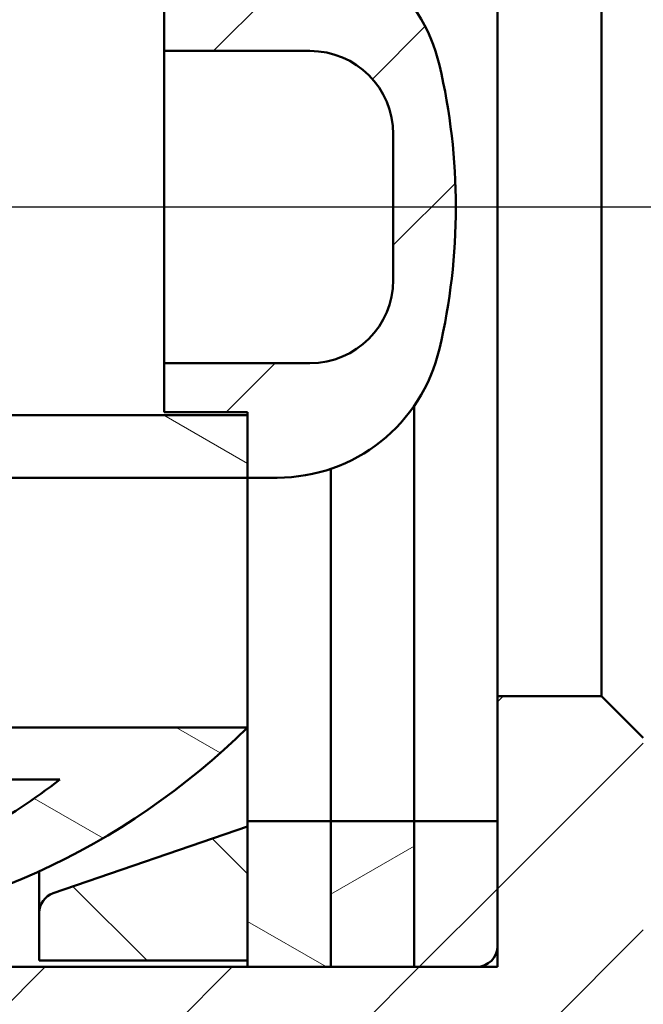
# Model space of a CAD drawing. Header units: inches. Extents: x 0 to 46.8, y 0 to 33.1.
# Tile 17 of 22: x 30.8 to 32, y 17.3 to 19.2. Entities that reach past the tile are written whole.
import ezdxf

# ---------------------------------------------------------------- set-up
doc = ezdxf.new("R2010")
doc.units = ezdxf.units.IN
doc.header["$LTSCALE"] = 2
doc.header["$MEASUREMENT"] = 0
for name, color, linetype, lineweight in [('Centerline (ANSI)', 7, 'Continuous', 25), ('Dimension (ANSI)', 7, 'Continuous', 25), ('Hatch (ANSI)', 7, 'Continuous', 18), ('Visible (ANSI)', 7, 'Continuous', 50)]:
    doc.layers.add(name, color=color, linetype=linetype, lineweight=lineweight)
doc.styles.add('Note Text (ANSI)', font='arial.ttf')
doc.dimstyles.new('Default (ANSI)', dxfattribs={"dimscale": 2, "dimtxt": 0.2400000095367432, "dimasz": 0.09842519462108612, "dimexe": 0.125, "dimexo": 0.0625, "dimgap": 0.03149606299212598, "dimtad": 0, "dimtih": 1, "dimtoh": 1, "dimrnd": 1e-08, "dimzin": 4, "dimdsep": 46, "dimtxsty": 'Note Text (ANSI)', "dimcen": 0.09, "dimdle": 0.3937007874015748, "dimclrd": 256, "dimclre": 256, "dimclrt": 256, "dimadec": 0, "dimazin": 1, "dimtfac": 0.5, "dimtofl": 0, "dimtmove": 0, "dimatfit": 3, "dimfxl": 1, "dimtolj": 1, "dimtzin": 4, "dimlwd": -1, "dimlwe": -1, "dimarcsym": 0})
pattern_1 = [(45, (0, 0), (-0.1767766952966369, 0.1767766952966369), [])]
pattern_2 = [(150.00024553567, (0, 0), (-0.1249990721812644, -0.2165068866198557), [])]

# ---------------------------------------------------------------- blocks, each defined once
blk = doc.blocks.new('*D18')
at = {"layer": 'Defpoints', "color": 0, "transparency": 16777216}
for p in [(30.56648509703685, 23.85534957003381), (28.98921160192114, 11.23802949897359), (40.64275490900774, 11.23802949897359)]:
    blk.add_point(p, dxfattribs=at)
at = {"layer": 'Dimension (ANSI)', "transparency": 16777216}
for p, q in [((30.69148509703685, 23.85534957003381), (40.89275490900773, 23.85534957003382)), ((40.64275490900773, 23.65849918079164), (40.64275490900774, 11.43487988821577)), ((29.11421160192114, 11.23802949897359), (40.89275490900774, 11.23802949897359))]:
    blk.add_line(p, q, dxfattribs=at)
for points in [[(40.6099465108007, 23.65849918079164), (40.67556330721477, 23.65849918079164), (40.64275490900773, 23.85534957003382)], [(40.60994651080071, 11.43487988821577), (40.67556330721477, 11.43487988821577), (40.64275490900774, 11.23802949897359)]]:
    blk.add_solid(points, dxfattribs=at)
at = {"layer": 'Dimension (ANSI)', "transparency": 16777216, "insert": (40.0896126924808, 16.7618600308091), "char_height": 0.4800000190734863, "attachment_point": 1, "rotation": 90, "style": 'Note Text (ANSI)'}
blk.add_mtext('\\A1;12.62', dxfattribs=at)

msp = doc.modelspace()

# ---------------------------------------------------------------- hatches: boundary and pattern name
at = {"layer": 'Hatch (ANSI)'}
h = msp.add_hatch(dxfattribs=at)
h.set_pattern_fill('ANSI31', color=256, scale=2, style=0)
h.set_pattern_definition(pattern_1)
edge = h.paths.add_edge_path()
edge.add_ellipse((31.80664257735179, 22.45771177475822), major_axis=(-0.03937007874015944, -1.510667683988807e-15), ratio=1, start_angle=269.9999999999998, end_angle=359.9999999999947)
edge.add_line((31.76727249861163, 22.45771177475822), (31.76727249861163, 21.98527082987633))
edge.add_ellipse((31.64916226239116, 21.98527082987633), major_axis=(-3.634685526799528e-16, -0.1181102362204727), ratio=1, start_angle=1.1368683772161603e-13, end_angle=89.99999999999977, ccw=False)
edge.add_line((31.64916226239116, 21.86716059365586), (31.3342016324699, 21.86716059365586))
edge.add_spline(control_points=[(31.3342016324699, 21.86716059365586), (31.32627090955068, 21.86716059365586), (31.31836031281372, 21.86795937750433), (31.30281905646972, 21.87113031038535), (31.2952278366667, 21.87349441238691), (31.27378064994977, 21.8826264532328), (31.26094239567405, 21.89135785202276), (31.23933539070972, 21.91325028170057), (31.23077321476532, 21.92620200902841), (31.21909539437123, 21.95465846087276), (31.21609139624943, 21.96989112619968), (31.21609139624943, 21.98527082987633)], knot_values=[-0.4724442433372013, -0.4724442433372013, -0.4724442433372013, -0.4724442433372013, -0.4120121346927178, -0.4120121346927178, -0.3515800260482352, -0.3515800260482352, -0.2343866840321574, -0.2343866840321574, -0.1171933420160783, -0.1171933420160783, 0, 0, 0, 0], degree=3, periodic=0)
edge.add_line((31.21609139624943, 21.98527082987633), (31.21609139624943, 22.45771177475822))
edge.add_ellipse((31.17672131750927, 22.45771177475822), major_axis=(-2.210020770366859e-15, 0.03937007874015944), ratio=1, start_angle=269.9999999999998, end_angle=359.9999999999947)
edge.add_line((31.17672131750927, 22.49708185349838), (31.1239754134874, 22.49708185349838))
edge.add_line((31.1239754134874, 22.49708185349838), (31.02317801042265, 22.49708185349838))
edge.add_line((31.02317801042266, 22.49708185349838), (31.02317801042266, 21.86716059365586))
edge.add_line((31.02317801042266, 21.86716059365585), (30.90113076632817, 21.86716059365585))
edge.add_line((30.90113076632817, 21.86716059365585), (30.90113076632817, 20.27267240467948))
edge.add_line((30.90113076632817, 20.27267240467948), (31.21609139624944, 20.27267240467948))
edge.add_line((31.21609139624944, 20.27267240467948), (31.37357171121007, 20.27267240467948))
edge.add_line((31.37357171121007, 20.27267240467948), (31.53105202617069, 20.27267240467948))
edge.add_line((31.5310520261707, 20.27267240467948), (31.64916226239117, 20.27267240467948))
edge.add_ellipse((31.64916226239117, 20.23330232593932), major_axis=(0.03937007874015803, 1.119615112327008e-16), ratio=1, start_angle=2.8421709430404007e-13, end_angle=89.99999999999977, ccw=False)
edge.add_line((31.68853234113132, 20.23330232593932), (31.68853234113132, 19.99708185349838))
edge.add_line((31.68853234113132, 19.99708185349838), (31.68853234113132, 19.76086138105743))
edge.add_line((31.68853234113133, 19.76086138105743), (31.88538273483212, 19.76086138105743))
edge.add_line((31.88538273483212, 19.76086138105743), (31.96412289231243, 19.83960153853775))
edge.add_line((31.96412289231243, 19.83960153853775), (31.96412289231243, 20.88393486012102))
edge.add_ellipse((32.0822331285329, 20.88393486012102), major_axis=(-1.035237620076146e-15, 0.1181102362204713), ratio=1, start_angle=0.4999999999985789, end_angle=90.00000000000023, ccw=False)
edge.add_line((32.0812024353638, 21.00204059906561), (33.9326268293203, 21.01819773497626))
edge.add_line((33.9326268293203, 21.01819773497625), (33.9326268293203, 21.25692437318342))
edge.add_ellipse((33.89325675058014, 21.25692437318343), major_axis=(-4.616380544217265e-16, 0.03937007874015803), ratio=1, start_angle=269.9999999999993, end_angle=360.0000000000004)
edge.add_line((33.89325675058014, 21.29629445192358), (32.23971344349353, 21.29629445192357))
edge.add_ellipse((32.23971344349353, 21.57188500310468), major_axis=(-0.2755905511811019, 6.149755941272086e-16), ratio=1, start_angle=1.1368683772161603e-13, end_angle=90, ccw=False)
edge.add_line((31.96412289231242, 21.57188500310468), (31.96412289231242, 22.45771177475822))
edge.add_ellipse((31.92475281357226, 22.45771177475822), major_axis=(-2.210020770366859e-15, 0.03937007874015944), ratio=1, start_angle=269.9999999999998, end_angle=359.9999999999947)
edge.add_line((31.92475281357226, 22.49708185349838), (31.80664257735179, 22.49708185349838))
edge = h.paths.add_edge_path()
edge.add_ellipse((31.72790241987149, 16.68015271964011), major_axis=(0.03937007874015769, 2.909373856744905e-15), ratio=1, start_angle=0, end_angle=89.99999999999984)
edge.add_line((31.72790241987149, 16.71952279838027), (30.38931974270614, 16.71952279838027))
edge.add_line((30.38931974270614, 16.71952279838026), (30.38931974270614, 16.83763303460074))
edge.add_line((30.38931974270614, 16.83763303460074), (31.72790241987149, 16.83763303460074))
edge.add_ellipse((31.72790241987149, 16.8770031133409), major_axis=(-2.377150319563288e-16, -0.03937007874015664), ratio=1, start_angle=0, end_angle=89.99999999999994)
edge.add_line((31.76727249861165, 16.8770031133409), (31.76727249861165, 17.16243618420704))
edge.add_ellipse((31.72790241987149, 17.16243618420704), major_axis=(0.03937007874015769, 2.909373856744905e-15), ratio=1, start_angle=0, end_angle=90.00000000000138)
edge.add_line((31.72790241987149, 17.2018062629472), (30.38931974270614, 17.20180626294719))
edge.add_line((30.38931974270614, 17.20180626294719), (30.38931974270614, 17.39865665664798))
edge.add_line((30.38931974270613, 17.39865665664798), (31.21609139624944, 17.39865665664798))
edge.add_line((31.21609139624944, 17.39865665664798), (31.37357171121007, 17.39865665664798))
edge.add_line((31.37357171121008, 17.39865665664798), (31.53105202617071, 17.39865665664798))
edge.add_line((31.5310520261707, 17.39865665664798), (31.64916226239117, 17.39865665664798))
edge.add_ellipse((31.64916226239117, 17.43802673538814), major_axis=(-4.125533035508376e-16, -0.03937007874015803), ratio=1, start_angle=1.119555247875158e-12, end_angle=90.00000000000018)
edge.add_line((31.68853234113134, 17.43802673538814), (31.68853234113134, 17.67424720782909))
edge.add_line((31.68853234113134, 17.67424720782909), (31.68853234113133, 17.91046768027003))
edge.add_line((31.68853234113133, 17.91046768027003), (31.88538273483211, 17.91046768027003))
edge.add_line((31.88538273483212, 17.91046768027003), (31.96412289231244, 17.83172752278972))
edge.add_line((31.96412289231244, 17.83172752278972), (31.96412289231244, 16.78739420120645))
edge.add_ellipse((32.08223312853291, 16.78739420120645), major_axis=(-0.1181057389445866, 0.001030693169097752), ratio=1, start_angle=0.4999999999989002, end_angle=90.00000000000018)
edge.add_line((32.08120243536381, 16.66928846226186), (33.93262682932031, 16.65313132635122))
edge.add_line((33.93262682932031, 16.65313132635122), (33.93262682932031, 16.41440468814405))
edge.add_ellipse((33.89325675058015, 16.41440468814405), major_axis=(0.03937007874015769, 1.119615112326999e-16), ratio=1, start_angle=269.9999999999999, end_angle=359.9999999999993, ccw=False)
edge.add_line((33.89325675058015, 16.3750346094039), (32.23971344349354, 16.37503460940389))
edge.add_ellipse((32.23971344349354, 16.09944405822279), major_axis=(-1.483083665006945e-15, 0.2755905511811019), ratio=1, start_angle=1.526666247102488e-13, end_angle=89.99999999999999)
edge.add_line((31.96412289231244, 16.09944405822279), (31.96412289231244, 15.21361728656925))
edge.add_ellipse((31.92475281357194, 15.21361728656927), major_axis=(0.006546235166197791, 0.03882202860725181), ratio=1, start_angle=269.9999999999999, end_angle=279.57127339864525, ccw=False)
edge.add_line((31.96357484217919, 15.20707105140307), (32.44122895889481, 14.72941693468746))
edge.add_ellipse((32.4133901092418, 14.70157808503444), major_axis=(0.02783884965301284, 0.0278388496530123), ratio=1, start_angle=269.9999999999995, end_angle=360.0000000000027, ccw=False)
edge.add_line((32.44122895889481, 14.67373923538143), (32.28698591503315, 14.51949619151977))
edge.add_line((32.28698591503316, 14.51949619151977), (30.88289836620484, 15.89928918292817))
edge.add_line((30.88289836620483, 15.89928918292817), (30.81265846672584, 15.82904928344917))
edge.add_line((30.81265846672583, 15.82904928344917), (30.60131881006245, 16.04038894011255))
edge.add_line((30.60131881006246, 16.04038894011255), (31.72790241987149, 16.04038894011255))
edge.add_ellipse((31.72790241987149, 16.07975901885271), major_axis=(-2.377150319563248e-16, -0.03937007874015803), ratio=1, start_angle=3.562221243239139e-13, end_angle=89.99999999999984)
edge.add_line((31.76727249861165, 16.07975901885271), (31.76727249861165, 16.68015271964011))
edge = h.paths.add_edge_path()
edge.add_ellipse((25.8027055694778, 15.76479838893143), major_axis=(0.03937007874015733, 1.119615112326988e-16), ratio=1, start_angle=0, end_angle=89.99999999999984)
edge.add_line((25.8027055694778, 15.80416846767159), (24.75939848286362, 15.80416846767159))
edge.add_line((24.75939848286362, 15.80416846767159), (24.75939848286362, 16.04038894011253))
edge.add_line((24.75939848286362, 16.04038894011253), (26.13739984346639, 16.04038894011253))
edge.add_line((26.13739984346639, 16.04038894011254), (26.1373998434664, 14.49118511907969))
edge.add_line((26.13739984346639, 14.49118511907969), (26.13735123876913, 14.49116498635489))
edge.add_line((26.13735123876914, 14.49116498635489), (26.13739984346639, 14.49111638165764))
edge.add_line((26.13739984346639, 14.49111638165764), (29.1712934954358, 11.40380377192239))
edge.add_line((29.1712934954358, 11.40380377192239), (29.01705045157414, 11.24956072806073))
edge.add_ellipse((28.98921160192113, 11.27739957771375), major_axis=(0.0278388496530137, -0.02783884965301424), ratio=1, start_angle=270, end_angle=360.00000000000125, ccw=False)
edge.add_line((28.96137275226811, 11.24956072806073), (25.89973179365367, 14.31120168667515))
edge.add_spline(control_points=[(25.89973179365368, 14.31120168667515), (25.88160663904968, 14.32932684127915), (25.86719501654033, 14.35081895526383), (25.84725355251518, 14.39851868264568), (25.84207564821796, 14.42432842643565), (25.84207564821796, 14.45039593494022)], knot_values=[-0.3939566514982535, -0.3939566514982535, -0.3939566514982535, -0.3939566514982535, -0.1986344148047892, -0.1986344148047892, 0, 0, 0, 0], degree=3, periodic=0)
edge.add_line((25.84207564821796, 14.45039593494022), (25.84207564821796, 15.13487712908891))
edge.add_spline(control_points=[(25.84207564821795, 15.13487712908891), (25.84207564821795, 15.14000369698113), (25.84107431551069, 15.1450812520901), (25.83718170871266, 15.15456673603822), (25.83432765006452, 15.15888397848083), (25.82712531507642, 15.1661814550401), (25.82284589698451, 15.16909192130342), (25.81569683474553, 15.17213593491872), (25.81316642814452, 15.17292396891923), (25.80798600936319, 15.17398094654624), (25.80534914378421, 15.17424720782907), (25.8027055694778, 15.17424720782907)], knot_values=[-0.1574814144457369, -0.1574814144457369, -0.1574814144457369, -0.1574814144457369, -0.1184169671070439, -0.1184169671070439, -0.07935251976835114, -0.07935251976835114, -0.04028807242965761, -0.04028807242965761, -0.02014403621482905, -0.02014403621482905, 0, 0, 0, 0], degree=3, periodic=0)
edge.add_line((25.8027055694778, 15.17424720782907), (24.75939848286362, 15.17424720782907))
edge.add_line((24.75939848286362, 15.17424720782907), (24.75939848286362, 15.37109760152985))
edge.add_line((24.75939848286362, 15.37109760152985), (25.80270556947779, 15.37109760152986))
edge.add_ellipse((25.8027055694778, 15.41046768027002), major_axis=(1.119615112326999e-16, -0.03937007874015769), ratio=1, start_angle=0, end_angle=89.99999999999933)
edge.add_line((25.84207564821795, 15.41046768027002), (25.84207564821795, 15.76479838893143))
edge = h.paths.add_edge_path()
edge.add_line((30.38931974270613, 20.83369602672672), (30.38931974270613, 20.46952279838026))
edge.add_line((30.38931974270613, 20.46952279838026), (30.38931974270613, 20.27267240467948))
edge.add_line((30.38931974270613, 20.27267240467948), (30.5074299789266, 20.27267240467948))
edge.add_line((30.5074299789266, 20.27267240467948), (30.5074299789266, 21.86716059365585))
edge.add_line((30.5074299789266, 21.86716059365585), (30.38538273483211, 21.86716059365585))
edge.add_line((30.38538273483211, 21.86716059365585), (30.38538273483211, 22.49708185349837))
edge.add_line((30.3853827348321, 22.49708185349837), (30.28458533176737, 22.49708185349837))
edge.add_line((30.28458533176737, 22.49708185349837), (30.23183942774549, 22.49708185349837))
edge.add_ellipse((30.23183942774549, 22.45771177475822), major_axis=(-0.03937007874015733, -1.119615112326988e-16), ratio=1, start_angle=269.9999999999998, end_angle=359.9999999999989)
edge.add_line((30.19246934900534, 22.45771177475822), (30.19246934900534, 21.98527082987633))
edge.add_spline(control_points=[(30.19246934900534, 21.98527082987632), (30.19246934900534, 21.9773401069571), (30.19167056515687, 21.96942951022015), (30.18849963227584, 21.95388825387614), (30.18613553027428, 21.94629703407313), (30.1770034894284, 21.9248498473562), (30.16827209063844, 21.91201159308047), (30.14637966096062, 21.89040458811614), (30.13342793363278, 21.88184241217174), (30.10497148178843, 21.87016459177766), (30.08973881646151, 21.86716059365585), (30.07435911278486, 21.86716059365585)], knot_values=[-0.4724442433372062, -0.4724442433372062, -0.4724442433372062, -0.4724442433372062, -0.4120121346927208, -0.4120121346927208, -0.3515800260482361, -0.3515800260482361, -0.2343866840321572, -0.2343866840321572, -0.1171933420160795, -0.1171933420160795, 0, 0, 0, 0], degree=3, periodic=0)
edge.add_line((30.07435911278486, 21.86716059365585), (28.91294178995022, 21.86716059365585))
edge.add_ellipse((28.91294178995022, 21.98527082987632), major_axis=(-0.1181102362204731, 3.634685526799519e-16), ratio=1, start_angle=5.115907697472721e-13, end_angle=89.99999999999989, ccw=False)
edge.add_line((28.79483155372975, 21.98527082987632), (28.79483155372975, 22.45771177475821))
edge.add_ellipse((28.75546147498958, 22.45771177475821), major_axis=(-1.119615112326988e-16, 0.03937007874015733), ratio=1, start_angle=269.9999999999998, end_angle=360.0000000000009)
edge.add_line((28.75546147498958, 22.49708185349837), (28.63735123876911, 22.49708185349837))
edge.add_ellipse((28.63735123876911, 22.45771177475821), major_axis=(-0.03937007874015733, 5.873915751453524e-16), ratio=1, start_angle=269.9999999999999, end_angle=360.0000000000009)
edge.add_line((28.59798116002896, 22.45771177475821), (28.59798116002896, 21.98527082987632))
edge.add_ellipse((28.47987092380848, 21.98527082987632), major_axis=(-3.634685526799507e-16, -0.1181102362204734), ratio=1, start_angle=5.115907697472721e-13, end_angle=89.99999999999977, ccw=False)
edge.add_line((28.47987092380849, 21.86716059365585), (26.17672131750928, 21.86716059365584))
edge.add_ellipse((26.17672131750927, 21.98527082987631), major_axis=(-0.118110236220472, -1.210075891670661e-15), ratio=1, start_angle=0, end_angle=89.9999999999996, ccw=False)
edge.add_line((26.0586110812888, 21.98527082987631), (26.0586110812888, 22.37897161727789))
edge.add_ellipse((25.94050084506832, 22.37897161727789), major_axis=(-1.035237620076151e-15, 0.1181102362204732), ratio=1, start_angle=269.9999999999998, end_angle=359.9999999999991)
edge.add_line((25.94050084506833, 22.49708185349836), (24.7593984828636, 22.49708185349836))
edge.add_line((24.7593984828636, 22.49708185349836), (24.7593984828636, 22.30023145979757))
edge.add_line((24.7593984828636, 22.30023145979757), (25.80270556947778, 22.30023145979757))
edge.add_ellipse((25.80270556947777, 22.26086138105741), major_axis=(0.03937007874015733, -6.287676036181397e-17), ratio=1, start_angle=1.1368683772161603e-13, end_angle=90.00000000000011, ccw=False)
edge.add_line((25.84207564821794, 22.26086138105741), (25.84207564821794, 21.90653067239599))
edge.add_ellipse((25.80270556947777, 21.906530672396), major_axis=(1.119615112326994e-16, -0.03937007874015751), ratio=1, start_angle=0, end_angle=90.00000000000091, ccw=False)
edge.add_line((25.80270556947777, 21.86716059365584), (24.7593984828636, 21.86716059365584))
edge.add_line((24.7593984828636, 21.86716059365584), (24.7593984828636, 21.63094012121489))
edge.add_line((24.7593984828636, 21.63094012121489), (30.34994966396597, 21.63094012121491))
edge.add_spline(control_points=[(30.34994966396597, 21.63094012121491), (30.35259323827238, 21.63094012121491), (30.35523010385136, 21.63067385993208), (30.36041052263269, 21.62961688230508), (30.3629409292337, 21.62882884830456), (30.37008999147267, 21.62578483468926), (30.37436940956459, 21.62287436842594), (30.38157174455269, 21.61557689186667), (30.38442580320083, 21.61125964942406), (30.38831840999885, 21.60177416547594), (30.38931974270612, 21.59669661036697), (30.38931974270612, 21.59157004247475)], knot_values=[-0.1574814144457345, -0.1574814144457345, -0.1574814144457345, -0.1574814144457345, -0.1373373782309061, -0.1373373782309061, -0.1171933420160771, -0.1171933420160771, -0.07812889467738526, -0.07812889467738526, -0.03906444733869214, -0.03906444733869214, 0, 0, 0, 0], degree=3, periodic=0)
edge.add_line((30.38931974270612, 21.59157004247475), (30.38931974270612, 21.3553495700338))
edge.add_line((30.38931974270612, 21.3553495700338), (30.38931974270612, 20.95180626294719))
edge.add_line((30.38931974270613, 20.95180626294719), (30.38931974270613, 20.83369602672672))
h = msp.add_hatch(dxfattribs=at)
h.set_pattern_fill('ANSI31', color=256, scale=2, angle=90.00021045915, style=0)
h.set_pattern_definition([(135.00021045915, (0, 0), (-0.1767760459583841, -0.1767773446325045), [])])
edge = h.paths.add_edge_path()
edge.add_ellipse((30.86176068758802, 20.17056882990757), major_axis=(-5.302774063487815e-17, -0.03937007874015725), ratio=1, start_angle=270.0000000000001, end_angle=341.0000000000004)
edge.add_line((30.84894304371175, 20.13334368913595), (31.21609139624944, 20.00692437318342))
edge.add_line((31.21609139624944, 20.00692437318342), (31.21609139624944, 20.26086138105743))
edge.add_line((31.21609139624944, 20.26086138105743), (30.82239060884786, 20.26086138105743))
edge.add_line((30.82239060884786, 20.26086138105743), (30.82239060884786, 20.17056882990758))
edge = h.paths.add_edge_path()
edge.add_ellipse((30.86176068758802, 17.50076023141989), major_axis=(-0.03722514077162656, -0.01281764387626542), ratio=1, start_angle=269.9999999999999, end_angle=341.0000000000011)
edge.add_line((30.82239060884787, 17.50076023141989), (30.82239060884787, 17.41046768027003))
edge.add_line((30.82239060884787, 17.41046768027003), (31.21609139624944, 17.41046768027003))
edge.add_line((31.21609139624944, 17.41046768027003), (31.21609139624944, 17.66440468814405))
edge.add_line((31.21609139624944, 17.66440468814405), (30.84894304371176, 17.53798537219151))
h = msp.add_hatch(dxfattribs=at)
h.set_pattern_fill('ANSI31', color=256, scale=2, angle=105.00024553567, style=0)
h.set_pattern_definition(pattern_2)
h.paths.add_polyline_path([(31.37357171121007, 20.27267240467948), (31.21609139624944, 20.27267240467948), (31.21609139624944, 20.26086138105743), (31.21609139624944, 20.00692437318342), (31.21609139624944, 19.99708185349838), (31.37357171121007, 19.99708185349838)])
h.paths.add_polyline_path([(31.21609139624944, 17.39865665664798), (31.37357171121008, 17.39865665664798), (31.37357171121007, 17.67424720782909), (31.21609139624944, 17.67424720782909), (31.21609139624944, 17.66440468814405), (31.21609139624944, 17.41046768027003)])
h = msp.add_hatch(dxfattribs=at)
h.set_pattern_fill('ANSI31', color=256, scale=2, angle=-14.999977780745, style=0)
h.set_pattern_definition([(30.000022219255, (0, 0), (-0.125000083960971, 0.2165063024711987), [])])
h.paths.add_polyline_path([(31.5310520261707, 20.27267240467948), (31.37357171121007, 20.27267240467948), (31.37357171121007, 19.99708185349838), (31.5310520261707, 19.99708185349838)])
h.paths.add_polyline_path([(31.37357171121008, 17.39865665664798), (31.5310520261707, 17.39865665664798), (31.5310520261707, 17.67424720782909), (31.37357171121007, 17.67424720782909)])
h = msp.add_hatch(dxfattribs=at)
h.set_pattern_fill('ANSI31', color=256, scale=2, style=0)
h.set_pattern_definition(pattern_1)
h.paths.add_polyline_path([(31.68853234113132, 20.27267240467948), (31.64916226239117, 20.27267240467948), (31.5310520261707, 20.27267240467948), (31.5310520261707, 19.99708185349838), (31.68853234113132, 19.99708185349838), (31.68853234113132, 20.23330232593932)])
h.paths.add_polyline_path([(31.5310520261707, 17.39865665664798), (31.64916226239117, 17.39865665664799), (31.68853234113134, 17.39865665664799), (31.68853234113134, 17.43802673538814), (31.68853234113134, 17.67424720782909), (31.5310520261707, 17.67424720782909)])
h = msp.add_hatch(dxfattribs=at)
h.set_pattern_fill('ANSI31', color=256, scale=2, angle=105.00024553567, style=0)
h.set_pattern_definition(pattern_2)
edge = h.paths.add_edge_path()
edge.add_ellipse((30.24787662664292, 18.83945030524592), major_axis=(-0.9804661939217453, 0.9682147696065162), ratio=1, start_angle=270, end_angle=310.39165885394)
edge.add_line((30.34994966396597, 20.21361728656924), (30.34994966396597, 20.09550705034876))
edge.add_line((30.34994966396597, 20.09550705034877), (30.54680005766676, 20.09550705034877))
edge.add_ellipse((30.0930136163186, 18.92022791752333), major_axis=(1.17527913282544, -0.4537864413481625), ratio=1, start_angle=73.50858998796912, end_angle=90, ccw=False)
edge.add_line((30.86176068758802, 19.91834169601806), (29.72002840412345, 19.91834169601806))
edge.add_ellipse((29.72002840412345, 19.83960153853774), major_axis=(-0.07874015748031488, -6.928863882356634e-17), ratio=1, start_angle=269.9999999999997, end_angle=360.0000000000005)
edge.add_line((29.64128824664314, 19.83960153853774), (29.64128824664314, 19.81991649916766))
edge.add_line((29.64128824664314, 19.81991649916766), (30.53731957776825, 19.81991649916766))
edge.add_line((30.53731957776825, 19.81991649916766), (30.59637469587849, 19.81991649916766))
edge.add_line((30.59637469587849, 19.81991649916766), (31.21609139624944, 19.81991649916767))
edge = h.paths.add_edge_path()
edge.add_line((31.21609139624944, 18.44196374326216), (30.43862182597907, 18.44196374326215))
edge.add_ellipse((30.97987092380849, 18.83566453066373), major_axis=(-0.3937007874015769, 0.5412490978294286), ratio=1, start_angle=17.93624185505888, end_angle=90.00000000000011, ccw=False)
edge.add_line((30.43862182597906, 19.2293653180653), (31.21609139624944, 19.22936531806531))
edge.add_line((31.21609139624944, 19.22936531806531), (31.21609139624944, 19.34747555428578))
edge.add_line((31.21609139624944, 19.34747555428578), (30.41893364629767, 19.34747555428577))
edge.add_ellipse((30.41893364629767, 19.26873539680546), major_axis=(-0.07874015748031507, -2.004173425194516e-16), ratio=1, start_angle=269.9999999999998, end_angle=322.3301130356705)
edge.add_ellipse((30.97987092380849, 18.83566453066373), major_axis=(-0.4811898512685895, -0.6232636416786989), ratio=1, start_angle=270, end_angle=345.3397739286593)
edge.add_ellipse((30.41893364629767, 18.40259366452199), major_axis=(0.04811898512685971, -0.0623263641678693), ratio=1, start_angle=270.0000000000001, end_angle=322.3301130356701)
edge.add_line((30.41893364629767, 18.32385350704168), (31.21609139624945, 18.32385350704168))
edge.add_line((31.21609139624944, 18.32385350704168), (31.21609139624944, 18.44196374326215))
edge = h.paths.add_edge_path()
edge.add_line((30.54680005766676, 17.57582201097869), (30.34994966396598, 17.57582201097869))
edge.add_line((30.34994966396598, 17.57582201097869), (30.34994966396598, 17.45771177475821))
edge.add_ellipse((30.24787662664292, 18.83187875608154), major_axis=(1.37416698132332, 0.1020730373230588), ratio=1, start_angle=270, end_angle=310.3916588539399)
edge.add_line((31.21609139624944, 17.85141256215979), (30.5963746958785, 17.85141256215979))
edge.add_line((30.5963746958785, 17.85141256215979), (30.53731957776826, 17.85141256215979))
edge.add_line((30.53731957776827, 17.85141256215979), (29.64128824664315, 17.85141256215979))
edge.add_line((29.64128824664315, 17.85141256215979), (29.64128824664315, 17.83172752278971))
edge.add_ellipse((29.72002840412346, 17.83172752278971), major_axis=(7.674489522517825e-16, -0.07874015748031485), ratio=1, start_angle=270.0000000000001, end_angle=359.9999999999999)
edge.add_line((29.72002840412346, 17.75298736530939), (30.86176068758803, 17.7529873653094))
edge.add_ellipse((30.0930136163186, 18.75110114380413), major_axis=(-0.9981137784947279, -0.7687470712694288), ratio=1, start_angle=73.50858998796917, end_angle=90, ccw=False)
h = msp.add_hatch(dxfattribs=at)
h.set_pattern_fill('ANSI31', color=256, scale=2, style=0)
h.set_pattern_definition(pattern_1)
edge = h.paths.add_edge_path()
edge.add_line((31.49168194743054, 18.97345980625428), (31.49168194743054, 18.69786925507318))
edge.add_ellipse((31.33420163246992, 18.69786925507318), major_axis=(-3.549272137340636e-16, -0.1574803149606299), ratio=1, start_angle=3.979039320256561e-13, end_angle=90, ccw=False)
edge.add_line((31.33420163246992, 18.54038894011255), (31.05861108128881, 18.54038894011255))
edge.add_line((31.05861108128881, 18.54038894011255), (31.05861108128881, 18.44786925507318))
edge.add_line((31.05861108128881, 18.44786925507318), (31.21609139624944, 18.44786925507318))
edge.add_line((31.21609139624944, 18.44786925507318), (31.21609139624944, 18.44196374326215))
edge.add_line((31.21609139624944, 18.44196374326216), (31.21609139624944, 18.32385350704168))
edge.add_line((31.21609139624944, 18.32385350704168), (31.27216562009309, 18.32385350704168))
edge.add_ellipse((31.27216562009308, 18.63881413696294), major_axis=(0.3149606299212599, 4.64017245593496e-16), ratio=1, start_angle=270.0000000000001, end_angle=346.863441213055)
edge.add_ellipse((30.42868982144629, 18.83566453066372), major_axis=(0.2684323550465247, 1.150194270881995), ratio=1, start_angle=270, end_angle=296.2731175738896)
edge.add_ellipse((31.27216562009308, 19.03251492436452), major_axis=(-0.07158196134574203, 0.3067184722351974), ratio=1, start_angle=269.9999999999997, end_angle=346.8634412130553)
edge.add_line((31.27216562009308, 19.34747555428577), (31.21609139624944, 19.34747555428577))
edge.add_line((31.21609139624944, 19.34747555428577), (31.21609139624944, 19.2293653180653))
edge.add_line((31.21609139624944, 19.22936531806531), (31.21609139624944, 19.22345980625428))
edge.add_line((31.21609139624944, 19.22345980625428), (31.05861108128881, 19.22345980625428))
edge.add_line((31.05861108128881, 19.22345980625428), (31.05861108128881, 19.13094012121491))
edge.add_line((31.05861108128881, 19.13094012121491), (31.33420163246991, 19.13094012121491))
edge.add_ellipse((31.33420163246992, 18.97345980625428), major_axis=(0.1574803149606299, 4.908150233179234e-16), ratio=1, start_angle=0, end_angle=90.00000000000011, ccw=False)

# ---------------------------------------------------------------- linework, layer by layer
at = {"layer": 'Centerline (ANSI)', "linetype": 'Continuous'}
msp.add_line((34.75472934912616, 18.83566453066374), (22.17623599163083, 18.8356645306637), dxfattribs=at)
at = {"layer": 'Visible (ANSI)'}
for p, q in [((31.68853234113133, 17.91046768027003), (31.68853234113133, 19.76086138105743)), ((31.88538273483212, 19.76086138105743), (31.88538273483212, 17.91046768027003)), ((31.05861108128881, 19.22345980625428), (31.05861108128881, 19.13094012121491)), ((31.05861108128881, 19.13094012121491), (31.33420163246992, 19.13094012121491)), ((31.05861108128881, 18.54038894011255), (31.05861108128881, 19.13094012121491)), ((31.49168194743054, 18.97345980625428), (31.49168194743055, 18.69786925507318)), ((31.33420163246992, 18.54038894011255), (31.05861108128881, 18.54038894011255)), ((31.05861108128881, 18.54038894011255), (31.05861108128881, 18.44786925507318)), ((31.5310520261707, 18.45943178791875), (31.53105202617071, 17.67424720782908)), ((31.53105202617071, 17.67424720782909), (31.5310520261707, 18.45943178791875)), ((31.21609139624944, 18.44196374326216), (30.43862182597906, 18.44196374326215)), ((31.05861108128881, 18.44786925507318), (31.21609139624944, 18.44786925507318)), ((31.21609139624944, 18.44786925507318), (31.21609139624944, 18.32385350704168)), ((31.21609139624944, 18.32385350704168), (31.21609139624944, 18.44196374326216)), ((30.41893364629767, 18.32385350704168), (31.21609139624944, 18.32385350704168)), ((31.21609139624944, 17.85141256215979), (31.21609139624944, 18.32385350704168)), ((31.21609139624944, 18.32385350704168), (31.27216562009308, 18.32385350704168)), ((31.37357171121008, 17.67424720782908), (31.37357171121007, 18.34062459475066)), ((31.37357171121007, 18.34062459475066), (31.37357171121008, 17.67424720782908)), ((31.88538273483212, 17.91046768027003), (31.68853234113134, 17.91046768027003)), ((31.68853234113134, 17.91046768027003), (31.68853234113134, 17.43802673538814)), ((31.96412289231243, 17.83172752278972), (31.88538273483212, 17.91046768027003)), ((31.21609139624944, 17.85141256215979), (29.64128824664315, 17.85141256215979)), ((31.21609139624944, 17.67424720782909), (31.21609139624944, 17.8514125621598)), ((29.72002840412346, 17.7529873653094), (30.86176068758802, 17.7529873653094)), ((31.37357171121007, 17.67424720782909), (31.21609139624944, 17.67424720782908)), ((31.21609139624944, 17.67424720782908), (31.21609139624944, 17.39865665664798)), ((31.5310520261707, 17.67424720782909), (31.37357171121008, 17.67424720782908)), ((31.37357171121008, 17.67424720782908), (31.37357171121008, 17.39865665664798)), ((31.37357171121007, 17.39865665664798), (31.37357171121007, 17.67424720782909)), ((31.5310520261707, 17.39865665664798), (31.5310520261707, 17.67424720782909)), ((31.68853234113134, 17.67424720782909), (31.53105202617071, 17.67424720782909)), ((31.53105202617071, 17.67424720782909), (31.53105202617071, 17.39865665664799)), ((31.68853234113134, 17.39865665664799), (31.68853234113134, 17.67424720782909)), ((31.21609139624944, 17.66440468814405), (30.84894304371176, 17.53798537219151)), ((31.21609139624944, 17.41046768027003), (31.21609139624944, 17.66440468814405)), ((30.82239060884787, 17.57940620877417), (30.82239060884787, 17.50076023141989)), ((30.82239060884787, 17.50076023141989), (30.82239060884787, 17.41046768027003)), ((31.64916226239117, 17.39865665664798), (30.38931974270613, 17.39865665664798)), ((30.82239060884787, 17.41046768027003), (31.21609139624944, 17.41046768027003)), ((31.21609139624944, 17.39865665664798), (31.37357171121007, 17.39865665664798)), ((31.37357171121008, 17.39865665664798), (31.5310520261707, 17.39865665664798)), ((31.53105202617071, 17.39865665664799), (31.68853234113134, 17.39865665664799))]:
    msp.add_line(p, q, dxfattribs=at)
for centre, radius, start, end in [((31.27216562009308, 19.03251492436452), 0.3149606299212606, 13.13655878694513, 90), ((31.33420163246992, 18.97345980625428), 0.1574803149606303, 0, 90), ((30.42868982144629, 18.83566453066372), 1.18110236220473, 346.8634412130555, 13.13655878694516), ((31.33420163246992, 18.69786925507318), 0.1574803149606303, 270, 0), ((31.27216562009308, 18.63881413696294), 0.3149606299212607, 270, 346.8634412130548), ((30.24787662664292, 18.83187875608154), 1.377952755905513, 274.2481253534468, 314.6397842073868), ((30.09301361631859, 18.75110114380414), 1.259842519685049, 291.1120485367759, 307.6034585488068), ((30.86176068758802, 17.50076023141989), 0.03937007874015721, 109.0000000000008, 180), ((31.64916226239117, 17.43802673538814), 0.03937007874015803, 270, 0)]:
    msp.add_arc(centre, radius, start, end, dxfattribs=at)

# ---------------------------------------------------------------- dimensions: what is measured, and where the dimension line sits
at = {"layer": 'Dimension (ANSI)'}
dim = msp.add_linear_dim(base=(40.64275490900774, 11.23802949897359), p1=(30.56648509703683, 23.85534957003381), p2=(28.98921160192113, 11.23802949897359), angle=90, dimstyle='Default (ANSI)', override={"dimgap": 0.03149606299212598, "dimtad": 1, "dimtih": 0, "dimtoh": 0, "dimdec": 2, "dimtol": 0, "dimlim": 0, "dimtp": 0, "dimtm": -0, "dimtdec": 2, "dimatfit": 1}, dxfattribs=at)
dim.commit()
dim.dimension.update_dxf_attribs({"geometry": '*D18', "text_midpoint": (40.64275490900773, 17.5466895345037), "dimtype": 160})

doc.saveas('drawing.dxf')
